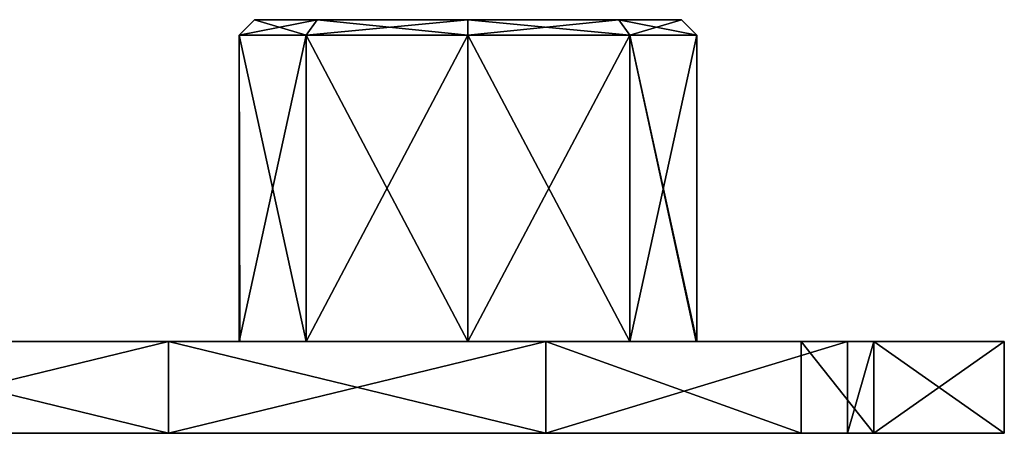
# Model space of a CAD drawing. Extents: x -90 to 138, y -1992 to 8.
# Tile 3 of 21: x 74 to 138, y -1982 to -1955. Entities that reach past the tile are written whole.
import ezdxf

# ---------------------------------------------------------------- set-up
doc = ezdxf.new("R2010")
doc.units = 0
doc.header["$LTSCALE"] = 81.481481
for name, color, linetype in [('28', 7, 'CONTINUOUS'), ('29', 7, 'CONTINUOUS'), ('32', 7, 'CONTINUOUS'), ('33', 7, 'CONTINUOUS'), ('34', 7, 'CONTINUOUS'), ('35', 7, 'CONTINUOUS'), ('36', 7, 'CONTINUOUS'), ('37', 7, 'CONTINUOUS'), ('38', 7, 'CONTINUOUS'), ('39', 7, 'CONTINUOUS')]:
    doc.layers.add(name, color=color, linetype=linetype)

msp = doc.modelspace()

# ---------------------------------------------------------------- linework, layer by layer
at = {"layer": '28', "linetype": 'CONTINUOUS'}
for points in [[(77.427, -1976, 25.98), (70.464, -1976, 0.955), (54.008, -1976, 25.98), (77.427, -1976, 25.98)], [(77.427, -1976, 25.98), (54.008, -1976, 25.98), (59.279, -1976, 41.845), (77.427, -1976, 25.98)], [(56.31, -1976, -24.07), (70.464, -1976, 0.955), (80.121, -1976, -24.07), (56.31, -1976, -24.07)], [(56.31, -1976, -24.07), (80.121, -1976, -24.07), (59.279, -1976, -41.845), (56.31, -1976, -24.07)], [(83.89, -1976, 38.237), (77.427, -1976, 25.98), (59.279, -1976, 41.845), (83.89, -1976, 38.237)], [(59.279, -1976, -41.845), (80.121, -1976, -24.07), (83.89, -1976, -38.237), (59.279, -1976, -41.845)], [(88.539, -1976, 1.059), (70.464, -1976, 0.955), (77.427, -1976, 25.98), (88.539, -1976, 1.059)], [(70.464, -1976, 0.955), (88.539, -1976, 1.059), (88.501, -1976, 0), (70.464, -1976, 0.955)], [(80.121, -1976, -24.07), (70.464, -1976, 0.955), (88.501, -1976, 0), (80.121, -1976, -24.07)], [(92.873, -1976, 10.554), (88.539, -1976, 1.059), (77.427, -1976, 25.98), (92.873, -1976, 10.554)], [(100.846, -1976, 25.98), (92.873, -1976, 10.554), (77.427, -1976, 25.98), (100.846, -1976, 25.98)], [(100.846, -1976, 25.98), (77.427, -1976, 25.98), (83.89, -1976, 38.237), (100.846, -1976, 25.98)], [(103.933, -1976, -24.07), (80.121, -1976, -24.07), (103.425, -1976, -14.925), (103.933, -1976, -24.07)], [(80.121, -1976, -24.07), (103.933, -1976, -24.07), (83.89, -1976, -38.237), (80.121, -1976, -24.07)], [(103.425, -1976, -14.925), (80.121, -1976, -24.07), (92.872, -1976, -10.553), (103.425, -1976, -14.925)], [(92.872, -1976, -10.553), (80.121, -1976, -24.07), (88.501, -1976, 0), (92.872, -1976, -10.553)], [(108.501, -1976, 34.63), (100.846, -1976, 25.98), (83.89, -1976, 38.237), (108.501, -1976, 34.63)], [(83.89, -1976, -38.237), (103.933, -1976, -24.07), (108.501, -1976, -34.63), (83.89, -1976, -38.237)], [(103.427, -1976, 14.925), (92.873, -1976, 10.554), (100.846, -1976, 25.98), (103.427, -1976, 14.925)], [(125.169, -1976, 27.426), (103.427, -1976, 14.925), (100.846, -1976, 25.98), (125.169, -1976, 27.426)], [(125.169, -1976, 27.426), (100.846, -1976, 25.98), (108.501, -1976, 34.63), (125.169, -1976, 27.426)], [(113.979, -1976, -10.554), (103.933, -1976, -24.07), (103.425, -1976, -14.925), (113.979, -1976, -10.554)], [(113.98, -1976, 10.553), (103.427, -1976, 14.925), (125.169, -1976, 27.426), (113.98, -1976, 10.553)], [(128.193, -1976, -24.729), (103.933, -1976, -24.07), (113.979, -1976, -10.554), (128.193, -1976, -24.729)], [(103.933, -1976, -24.07), (128.193, -1976, -24.729), (108.501, -1976, -34.63), (103.933, -1976, -24.07)], [(118.351, -1976, 0), (128.193, -1976, -24.729), (113.979, -1976, -10.554), (118.351, -1976, 0)], [(118.313, -1976, 1.059), (113.98, -1976, 10.553), (125.169, -1976, 27.426), (118.313, -1976, 1.059)], [(138.409, -1976, 1.04), (118.313, -1976, 1.059), (129.907, -1976, 22.884), (138.409, -1976, 1.04)], [(118.313, -1976, 1.059), (138.409, -1976, 1.04), (118.351, -1976, 0), (118.313, -1976, 1.059)], [(129.907, -1976, 22.884), (118.313, -1976, 1.059), (125.169, -1976, 27.426), (129.907, -1976, 22.884)], [(138.409, -1976, 1.04), (128.193, -1976, -24.729), (118.351, -1976, 0), (138.409, -1976, 1.04)], [(128.193, -1976, -24.729), (138.409, -1976, 1.04), (129.907, -1976, -22.884), (128.193, -1976, -24.729)], [(129.907, -1976, -22.884), (138.409, -1976, 1.04), (138.425, -1976), (129.907, -1976, -22.884)]]:
    msp.add_3dface(points, dxfattribs=at)
at = {"layer": '29', "linetype": 'CONTINUOUS'}
for points in [[(77.427, -1982, 25.98), (54.008, -1982, 25.98), (73.541, -1982, 0.955), (77.427, -1982, 25.98)], [(54.008, -1982, 25.98), (77.427, -1982, 25.98), (59.279, -1982, 41.845), (54.008, -1982, 25.98)], [(73.541, -1982, 0.955), (56.31, -1982, -24.07), (80.121, -1982, -24.07), (73.541, -1982, 0.955)], [(56.31, -1982, -24.07), (59.279, -1982, -41.845), (80.121, -1982, -24.07), (56.31, -1982, -24.07)], [(59.279, -1982, 41.845), (77.427, -1982, 25.98), (83.89, -1982, 38.237), (59.279, -1982, 41.845)], [(59.279, -1982, -41.845), (83.89, -1982, -38.237), (80.121, -1982, -24.07), (59.279, -1982, -41.845)], [(95.05, -1982, 0.955), (77.427, -1982, 25.98), (73.541, -1982, 0.955), (95.05, -1982, 0.955)], [(95.05, -1982, 0.955), (73.541, -1982, 0.955), (80.121, -1982, -24.07), (95.05, -1982, 0.955)], [(100.846, -1982, 25.98), (77.427, -1982, 25.98), (95.05, -1982, 0.955), (100.846, -1982, 25.98)], [(77.427, -1982, 25.98), (100.846, -1982, 25.98), (83.89, -1982, 38.237), (77.427, -1982, 25.98)], [(95.05, -1982, 0.955), (80.121, -1982, -24.07), (103.933, -1982, -24.07), (95.05, -1982, 0.955)], [(80.121, -1982, -24.07), (83.89, -1982, -38.237), (103.933, -1982, -24.07), (80.121, -1982, -24.07)], [(83.89, -1982, 38.237), (100.846, -1982, 25.98), (108.501, -1982, 34.63), (83.89, -1982, 38.237)], [(83.89, -1982, -38.237), (108.501, -1982, -34.63), (103.933, -1982, -24.07), (83.89, -1982, -38.237)], [(116.56, -1982, 0.955), (100.846, -1982, 25.98), (95.05, -1982, 0.955), (116.56, -1982, 0.955)], [(116.56, -1982, 0.955), (95.05, -1982, 0.955), (103.933, -1982, -24.07), (116.56, -1982, 0.955)], [(125.169, -1982, 27.426), (100.846, -1982, 25.98), (116.56, -1982, 0.955), (125.169, -1982, 27.426)], [(100.846, -1982, 25.98), (125.169, -1982, 27.426), (108.501, -1982, 34.63), (100.846, -1982, 25.98)], [(116.56, -1982, 0.955), (103.933, -1982, -24.07), (128.193, -1982, -24.729), (116.56, -1982, 0.955)], [(103.933, -1982, -24.07), (108.501, -1982, -34.63), (128.193, -1982, -24.729), (103.933, -1982, -24.07)], [(138.409, -1982, 1.04), (125.169, -1982, 27.426), (116.56, -1982, 0.955), (138.409, -1982, 1.04)], [(138.409, -1982, 1.04), (116.56, -1982, 0.955), (129.907, -1982, -22.884), (138.409, -1982, 1.04)], [(116.56, -1982, 0.955), (128.193, -1982, -24.729), (129.907, -1982, -22.884), (116.56, -1982, 0.955)], [(129.907, -1982, 22.884), (125.169, -1982, 27.426), (138.409, -1982, 1.04), (129.907, -1982, 22.884)], [(138.409, -1982, 1.04), (129.907, -1982, -22.884), (138.425, -1982), (138.409, -1982, 1.04)]]:
    msp.add_3dface(points, dxfattribs=at)
at = {"layer": '32', "linetype": 'CONTINUOUS'}
for points in [[(59.279, -1976, -41.845), (83.89, -1976, -38.237), (59.279, -1982, -41.845), (59.279, -1976, -41.845)], [(83.89, -1976, -38.237), (83.89, -1982, -38.237), (59.279, -1982, -41.845), (83.89, -1976, -38.237)], [(83.89, -1976, -38.237), (108.501, -1976, -34.63), (83.89, -1982, -38.237), (83.89, -1976, -38.237)], [(108.501, -1976, -34.63), (108.501, -1982, -34.63), (83.89, -1982, -38.237), (108.501, -1976, -34.63)]]:
    msp.add_3dface(points, dxfattribs=at)
at = {"layer": '33', "linetype": 'CONTINUOUS'}
for points in [[(125.169, -1976, 27.426), (108.501, -1976, 34.63), (125.169, -1982, 27.426), (125.169, -1976, 27.426)], [(125.169, -1982, 27.426), (108.501, -1976, 34.63), (108.501, -1982, 34.63), (125.169, -1982, 27.426)], [(108.501, -1976, -34.63), (128.193, -1976, -24.729), (108.501, -1982, -34.63), (108.501, -1976, -34.63)], [(108.501, -1982, -34.63), (128.193, -1976, -24.729), (128.193, -1982, -24.729), (108.501, -1982, -34.63)], [(129.907, -1976, 22.884), (125.169, -1976, 27.426), (129.907, -1982, 22.884), (129.907, -1976, 22.884)], [(125.169, -1976, 27.426), (125.169, -1982, 27.426), (129.907, -1982, 22.884), (125.169, -1976, 27.426)], [(128.193, -1976, -24.729), (129.907, -1976, -22.884), (128.193, -1982, -24.729), (128.193, -1976, -24.729)], [(128.193, -1982, -24.729), (129.907, -1976, -22.884), (129.907, -1982, -22.884), (128.193, -1982, -24.729)], [(138.409, -1976, 1.04), (129.907, -1976, 22.884), (138.409, -1982, 1.04), (138.409, -1976, 1.04)], [(129.907, -1976, 22.884), (129.907, -1982, 22.884), (138.409, -1982, 1.04), (129.907, -1976, 22.884)], [(129.907, -1976, -22.884), (138.425, -1976), (129.907, -1982, -22.884), (129.907, -1976, -22.884)], [(129.907, -1982, -22.884), (138.425, -1976), (138.425, -1982), (129.907, -1982, -22.884)], [(138.425, -1976), (138.409, -1976, 1.04), (138.425, -1982), (138.425, -1976)], [(138.409, -1976, 1.04), (138.409, -1982, 1.04), (138.425, -1982), (138.409, -1976, 1.04)]]:
    msp.add_3dface(points, dxfattribs=at)
at = {"layer": '34', "linetype": 'CONTINUOUS'}
for points in [[(83.89, -1976, 38.237), (59.279, -1976, 41.845), (83.89, -1982, 38.237), (83.89, -1976, 38.237)], [(59.279, -1976, 41.845), (59.279, -1982, 41.845), (83.89, -1982, 38.237), (59.279, -1976, 41.845)], [(108.501, -1976, 34.63), (83.89, -1976, 38.237), (108.501, -1982, 34.63), (108.501, -1976, 34.63)], [(83.89, -1976, 38.237), (83.89, -1982, 38.237), (108.501, -1982, 34.63), (83.89, -1976, 38.237)]]:
    msp.add_3dface(points, dxfattribs=at)
at = {"layer": '35', "linetype": 'CONTINUOUS'}
for points in [[(113.273, -1955, 9.846), (117.351, -1955, 0), (89.501, -1955, 0), (113.273, -1955, 9.846)], [(89.501, -1955, 0), (117.351, -1955, 0), (93.579, -1955, -9.846), (89.501, -1955, 0)], [(93.58, -1955, 9.847), (113.273, -1955, 9.846), (89.501, -1955, 0), (93.58, -1955, 9.847)], [(117.351, -1955, 0), (113.272, -1955, -9.847), (93.579, -1955, -9.846), (117.351, -1955, 0)], [(93.579, -1955, -9.846), (113.272, -1955, -9.847), (103.425, -1955, -13.925), (93.579, -1955, -9.846)], [(103.427, -1955, 13.925), (113.273, -1955, 9.846), (93.58, -1955, 9.847), (103.427, -1955, 13.925)]]:
    msp.add_3dface(points, dxfattribs=at)
at = {"layer": '36', "linetype": 'CONTINUOUS'}
for points in [[(92.873, -1976, 10.554), (103.427, -1976, 14.925), (92.873, -1956, 10.554), (92.873, -1976, 10.554)], [(92.873, -1956, 10.554), (103.427, -1976, 14.925), (103.427, -1956, 14.925), (92.873, -1956, 10.554)], [(103.427, -1976, 14.925), (113.98, -1976, 10.553), (103.427, -1956, 14.925), (103.427, -1976, 14.925)], [(103.427, -1956, 14.925), (113.98, -1976, 10.553), (113.98, -1956, 10.553), (103.427, -1956, 14.925)], [(118.351, -1976, 0), (113.979, -1976, -10.554), (118.351, -1956, -0.001), (118.351, -1976, 0)], [(118.351, -1956, -0.001), (113.979, -1976, -10.554), (113.979, -1956, -10.554), (118.351, -1956, -0.001)], [(113.98, -1976, 10.553), (118.313, -1976, 1.059), (113.98, -1956, 10.553), (113.98, -1976, 10.553)], [(118.313, -1976, 1.059), (118.351, -1976, 0), (113.98, -1956, 10.553), (118.313, -1976, 1.059)], [(113.98, -1956, 10.553), (118.351, -1976, 0), (118.351, -1956, -0.001), (113.98, -1956, 10.553)]]:
    msp.add_3dface(points, dxfattribs=at)
at = {"layer": '37', "linetype": 'CONTINUOUS'}
for points in [[(88.539, -1976, 1.059), (92.873, -1976, 10.554), (88.501, -1956, 0.001), (88.539, -1976, 1.059)], [(88.501, -1976, 0), (88.539, -1976, 1.059), (88.501, -1956, 0.001), (88.501, -1976, 0)], [(92.873, -1976, 10.554), (92.873, -1956, 10.554), (88.501, -1956, 0.001), (92.873, -1976, 10.554)], [(92.872, -1976, -10.553), (88.501, -1976, 0), (92.872, -1956, -10.553), (92.872, -1976, -10.553)], [(92.872, -1956, -10.553), (88.501, -1976, 0), (88.501, -1956, 0.001), (92.872, -1956, -10.553)], [(103.425, -1976, -14.925), (92.872, -1976, -10.553), (103.425, -1956, -14.925), (103.425, -1976, -14.925)], [(103.425, -1956, -14.925), (92.872, -1976, -10.553), (92.872, -1956, -10.553), (103.425, -1956, -14.925)], [(113.979, -1976, -10.554), (103.425, -1976, -14.925), (113.979, -1956, -10.554), (113.979, -1976, -10.554)], [(113.979, -1956, -10.554), (103.425, -1976, -14.925), (103.425, -1956, -14.925), (113.979, -1956, -10.554)]]:
    msp.add_3dface(points, dxfattribs=at)
at = {"layer": '38', "linetype": 'CONTINUOUS'}
for points in [[(93.58, -1955, 9.847), (92.873, -1956, 10.554), (103.427, -1956, 14.925), (93.58, -1955, 9.847)], [(103.427, -1955, 13.925), (93.58, -1955, 9.847), (103.427, -1956, 14.925), (103.427, -1955, 13.925)], [(113.273, -1955, 9.846), (103.427, -1955, 13.925), (113.98, -1956, 10.553), (113.273, -1955, 9.846)], [(103.427, -1955, 13.925), (103.427, -1956, 14.925), (113.98, -1956, 10.553), (103.427, -1955, 13.925)], [(113.272, -1955, -9.847), (117.351, -1955, 0), (113.979, -1956, -10.554), (113.272, -1955, -9.847)], [(117.351, -1955, 0), (113.273, -1955, 9.846), (118.351, -1956, -0.001), (117.351, -1955, 0)], [(113.273, -1955, 9.846), (113.98, -1956, 10.553), (118.351, -1956, -0.001), (113.273, -1955, 9.846)], [(117.351, -1955, 0), (118.351, -1956, -0.001), (113.979, -1956, -10.554), (117.351, -1955, 0)]]:
    msp.add_3dface(points, dxfattribs=at)
at = {"layer": '39', "linetype": 'CONTINUOUS'}
for points in [[(89.501, -1955, 0), (93.579, -1955, -9.846), (88.501, -1956, 0.001), (89.501, -1955, 0)], [(92.873, -1956, 10.554), (89.501, -1955, 0), (88.501, -1956, 0.001), (92.873, -1956, 10.554)], [(93.579, -1955, -9.846), (92.872, -1956, -10.553), (88.501, -1956, 0.001), (93.579, -1955, -9.846)], [(93.58, -1955, 9.847), (89.501, -1955, 0), (92.873, -1956, 10.554), (93.58, -1955, 9.847)], [(93.579, -1955, -9.846), (103.425, -1955, -13.925), (92.872, -1956, -10.553), (93.579, -1955, -9.846)], [(103.425, -1955, -13.925), (103.425, -1956, -14.925), (92.872, -1956, -10.553), (103.425, -1955, -13.925)], [(103.425, -1955, -13.925), (113.272, -1955, -9.847), (103.425, -1956, -14.925), (103.425, -1955, -13.925)], [(113.272, -1955, -9.847), (113.979, -1956, -10.554), (103.425, -1956, -14.925), (113.272, -1955, -9.847)]]:
    msp.add_3dface(points, dxfattribs=at)

doc.saveas('drawing.dxf')
